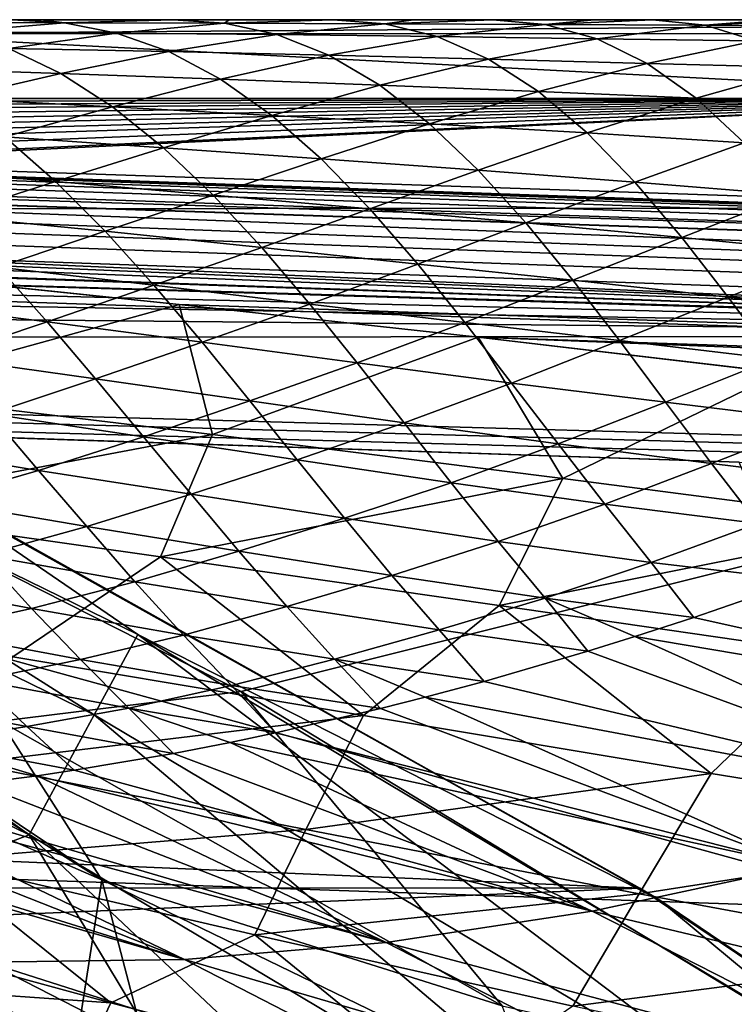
# Model space of a CAD drawing. Header units: metres. Extents: x -24 to 127, y -24 to 24.
# Tile 93 of 151: x 11.11 to 12.8, y 20.16 to 22.5. Entities that reach past the tile are written whole.
import ezdxf

# ---------------------------------------------------------------- set-up
doc = ezdxf.new("R2010")
doc.units = ezdxf.units.M
doc.layers.add('solid_12_381_051_XXX', color=7, linetype='CONTINUOUS')

msp = doc.modelspace()

# ---------------------------------------------------------------- linework, layer by layer
at = {"layer": 'solid_12_381_051_XXX'}
for points in [[(10.720442, 22.466816, 114.824646), (15.12679, 22.5, 114.521751), (7.606724, 22.5, 114.515129)], [(7.656241, 22.5, 109.235703), (7.606724, 22.5, 114.515129), (15.12679, 22.5, 114.521751)], [(8.036131, 22.5, 109.235703), (7.656241, 22.5, 109.235703), (15.12679, 22.5, 114.521751)], [(8.416774, 22.5, 109.235703), (8.036131, 22.5, 109.235703), (15.12679, 22.5, 114.521751)], [(8.797977, 22.5, 109.235703), (8.416774, 22.5, 109.235703), (15.12679, 22.5, 114.521751)], [(9.18015, 22.5, 109.235703), (8.797977, 22.5, 109.235703), (15.12679, 22.5, 114.521751)], [(9.293857, 22.5, 109.235703), (9.18015, 22.5, 109.235703), (15.12679, 22.5, 114.521751)], [(9.561911, 22.5, 109.235703), (9.293857, 22.5, 109.235703), (15.12679, 22.5, 114.521751)], [(9.769557, 22.5, 109.235703), (9.561911, 22.5, 109.235703), (15.12679, 22.5, 114.521751)], [(9.943241, 22.5, 109.235703), (9.769557, 22.5, 109.235703), (15.12679, 22.5, 114.521751)], [(10.238708, 22.5, 109.235703), (9.943241, 22.5, 109.235703), (15.12679, 22.5, 114.521751)], [(10.324533, 22.5, 109.235703), (10.238708, 22.5, 109.235703), (15.12679, 22.5, 114.521751)], [(10.701487, 22.5, 109.235703), (10.324533, 22.5, 109.235703), (15.12679, 22.5, 114.521751)], [(11.088143, 22.5, 109.235703), (10.701487, 22.5, 109.235703), (15.12679, 22.5, 114.521751)], [(10.720442, 22.466816, 114.824646), (19.292, 22.467352, 114.829231), (15.12679, 22.5, 114.521751)], [(10.831869, 22.493107, 109.067337), (11.088143, 22.5, 109.235703), (11.212713, 22.49221, 109.067116)], [(10.956558, 22.471359, 108.902382), (10.831869, 22.493107, 109.067337), (11.212713, 22.49221, 109.067116)], [(10.956558, 22.471359, 108.902382), (11.212713, 22.49221, 109.067116), (11.336747, 22.468157, 108.90387)], [(11.156936, 22.5, 109.235703), (11.088143, 22.5, 109.235703), (15.12679, 22.5, 114.521751)], [(11.212713, 22.49221, 109.067116), (11.088143, 22.5, 109.235703), (11.156936, 22.5, 109.235703)], [(11.469832, 22.5, 109.235703), (11.156936, 22.5, 109.235703), (15.12679, 22.5, 114.521751)], [(11.212713, 22.49221, 109.067116), (11.156936, 22.5, 109.235703), (11.469832, 22.5, 109.235703)], [(11.212713, 22.49221, 109.067116), (11.469832, 22.5, 109.235703), (11.593098, 22.491449, 109.066719)], [(11.336747, 22.468157, 108.90387), (11.212713, 22.49221, 109.067116), (11.593098, 22.491449, 109.066719)], [(11.336747, 22.468157, 108.90387), (11.593098, 22.491449, 109.066719), (11.717016, 22.464502, 108.904289)], [(11.604052, 22.5, 109.235703), (11.469832, 22.5, 109.235703), (15.12679, 22.5, 114.521751)], [(11.593098, 22.491449, 109.066719), (11.469832, 22.5, 109.235703), (11.604052, 22.5, 109.235703)], [(11.593098, 22.491449, 109.066719), (11.604052, 22.5, 109.235703), (11.850458, 22.5, 109.235703)], [(11.593098, 22.491449, 109.066719), (11.850458, 22.5, 109.235703), (11.973657, 22.490335, 109.064995)], [(11.717016, 22.464502, 108.904289), (11.593098, 22.491449, 109.066719), (11.973657, 22.490335, 109.064995)], [(11.850458, 22.5, 109.235703), (11.604052, 22.5, 109.235703), (15.12679, 22.5, 114.521751)], [(11.717016, 22.464502, 108.904289), (11.973657, 22.490335, 109.064995), (12.097528, 22.460108, 108.903053)], [(12.041861, 22.5, 109.235703), (11.850458, 22.5, 109.235703), (15.12679, 22.5, 114.521751)], [(11.973657, 22.490335, 109.064995), (11.850458, 22.5, 109.235703), (12.041861, 22.5, 109.235703)], [(11.973657, 22.490335, 109.064995), (12.041861, 22.5, 109.235703), (12.229864, 22.5, 109.235703)], [(11.973657, 22.490335, 109.064995), (12.229864, 22.5, 109.235703), (12.3542, 22.488853, 109.061958)], [(12.097528, 22.460108, 108.903053), (11.973657, 22.490335, 109.064995), (12.3542, 22.488853, 109.061958)], [(12.229864, 22.5, 109.235703), (12.041861, 22.5, 109.235703), (15.12679, 22.5, 114.521751)], [(12.097528, 22.460108, 108.903053), (12.3542, 22.488853, 109.061958), (12.477331, 22.45487, 108.901199)], [(12.471245, 22.5, 109.235703), (12.229864, 22.5, 109.235703), (15.12679, 22.5, 114.521751)], [(12.3542, 22.488853, 109.061958), (12.229864, 22.5, 109.235703), (12.471245, 22.5, 109.235703)], [(12.3542, 22.488853, 109.061958), (12.471245, 22.5, 109.235703), (12.608993, 22.5, 109.235703)], [(12.3542, 22.488853, 109.061958), (12.608993, 22.5, 109.235703), (12.73382, 22.487038, 109.058815)], [(12.477331, 22.45487, 108.901199), (12.3542, 22.488853, 109.061958), (12.73382, 22.487038, 109.058815)], [(12.608993, 22.5, 109.235703), (12.471245, 22.5, 109.235703), (15.12679, 22.5, 114.521751)], [(12.892333, 22.5, 109.235703), (12.608993, 22.5, 109.235703), (15.12679, 22.5, 114.521751)], [(12.73382, 22.487038, 109.058815), (12.608993, 22.5, 109.235703), (12.892333, 22.5, 109.235703)], [(12.73382, 22.487038, 109.058815), (12.892333, 22.5, 109.235703), (12.987272, 22.5, 109.235703)], [(12.73382, 22.487038, 109.058815), (12.987272, 22.5, 109.235703), (13.110925, 22.485518, 109.057602)], [(59.861588, 20.49943, 144.450394), (1.120382, 22.47504, 144.451141), (1.117329, 22.39463, 144.784668)], [(59.861588, 20.49943, 144.450394), (1.333833, 22.467861, 142.70961), (1.120382, 22.47504, 144.451141)], [(59.861588, 20.49943, 144.450394), (1.901668, 22.448765, 142.694), (1.333833, 22.467861, 142.70961)], [(13.648537, 22.312981, 115.095947), (10.720442, 22.466816, 114.824646), (5.307351, 22.312815, 115.089043)], [(13.648537, 22.312981, 115.095947), (19.292, 22.467352, 114.829231), (10.720442, 22.466816, 114.824646)], [(11.08037, 22.431835, 108.738449), (10.956558, 22.471359, 108.902382), (11.336747, 22.468157, 108.90387)], [(11.08037, 22.431835, 108.738449), (11.336747, 22.468157, 108.90387), (11.46047, 22.42428, 108.740692)], [(11.46047, 22.42428, 108.740692), (11.336747, 22.468157, 108.90387), (11.717016, 22.464502, 108.904289)], [(11.46047, 22.42428, 108.740692), (11.717016, 22.464502, 108.904289), (11.840382, 22.415703, 108.741966)], [(11.840382, 22.415703, 108.741966), (11.717016, 22.464502, 108.904289), (12.097528, 22.460108, 108.903053)], [(12.477331, 22.45487, 108.901199), (12.73382, 22.487038, 109.058815), (12.854501, 22.450081, 108.901184)], [(12.854501, 22.450081, 108.901184), (12.73382, 22.487038, 109.058815), (13.110925, 22.485518, 109.057602)], [(59.861588, 20.49943, 144.450394), (59.861588, 20.49943, 142.722382), (1.901668, 22.448765, 142.694)], [(59.859268, 20.418634, 142.388626), (1.901668, 22.448765, 142.694), (59.861588, 20.49943, 142.722382)], [(59.859268, 20.418634, 142.388626), (2.613668, 22.422586, 142.65802), (1.901668, 22.448765, 142.694)], [(11.840382, 22.415703, 108.741966), (12.097528, 22.460108, 108.903053), (12.2197, 22.406031, 108.742424)], [(12.2197, 22.406031, 108.742424), (12.097528, 22.460108, 108.903053), (12.477331, 22.45487, 108.901199)], [(12.2197, 22.406031, 108.742424), (12.477331, 22.45487, 108.901199), (12.596809, 22.396349, 108.743958)], [(12.596809, 22.396349, 108.743958), (12.477331, 22.45487, 108.901199), (12.854501, 22.450081, 108.901184)], [(12.596809, 22.396349, 108.743958), (12.854501, 22.450081, 108.901184), (12.971423, 22.386421, 108.746719)], [(59.859268, 20.418634, 142.388626), (3.341708, 22.393856, 142.618896), (2.613668, 22.422586, 142.65802)], [(10.824222, 22.385004, 108.569878), (11.08037, 22.431835, 108.738449), (11.204, 22.372593, 108.57402)], [(11.204, 22.372593, 108.57402), (11.08037, 22.431835, 108.738449), (11.46047, 22.42428, 108.740692)], [(11.204, 22.372593, 108.57402), (11.46047, 22.42428, 108.740692), (11.583654, 22.358864, 108.577133)], [(11.583654, 22.358864, 108.577133), (11.46047, 22.42428, 108.740692), (11.840382, 22.415703, 108.741966)], [(59.859264, 20.418608, 144.783646), (1.117329, 22.39463, 144.784668), (1.109322, 22.16617, 145.039474)], [(59.859264, 20.418608, 144.783646), (59.861588, 20.49943, 144.450394), (1.117329, 22.39463, 144.784668)], [(11.583654, 22.358864, 108.577133), (11.840382, 22.415703, 108.741966), (11.961928, 22.344265, 108.580566)], [(11.961928, 22.344265, 108.580566), (11.840382, 22.415703, 108.741966), (12.2197, 22.406031, 108.742424)], [(11.961928, 22.344265, 108.580566), (12.2197, 22.406031, 108.742424), (12.33819, 22.329212, 108.584747)], [(12.33819, 22.329212, 108.584747), (12.2197, 22.406031, 108.742424), (12.596809, 22.396349, 108.743958)], [(12.33819, 22.329212, 108.584747), (12.596809, 22.396349, 108.743958), (12.71285, 22.313467, 108.588783)], [(12.71285, 22.313467, 108.588783), (12.596809, 22.396349, 108.743958), (12.971423, 22.386421, 108.746719)], [(59.859268, 20.418634, 142.388626), (4.085761, 22.36175, 142.576828), (3.341708, 22.393856, 142.618896)], [(10.947875, 22.312632, 108.403809), (10.824222, 22.385004, 108.569878), (11.204, 22.372593, 108.57402)], [(10.947875, 22.312632, 108.403809), (11.204, 22.372593, 108.57402), (11.327103, 22.293114, 108.408798)], [(11.327103, 22.293114, 108.408798), (11.204, 22.372593, 108.57402), (11.583654, 22.358864, 108.577133)], [(12.71285, 22.313467, 108.588783), (12.971423, 22.386421, 108.746719), (13.08601, 22.296698, 108.592155)], [(59.859268, 20.418634, 142.388626), (4.845806, 22.325695, 142.532043), (4.085761, 22.36175, 142.576828)], [(11.327103, 22.293114, 108.408798), (11.583654, 22.358864, 108.577133), (11.704874, 22.27286, 108.414253)], [(11.704874, 22.27286, 108.414253), (11.583654, 22.358864, 108.577133), (11.961928, 22.344265, 108.580566)], [(59.859268, 20.418634, 142.388626), (5.621825, 22.285105, 142.484924), (4.845806, 22.325695, 142.532043)], [(11.704874, 22.27286, 108.414253), (11.961928, 22.344265, 108.580566), (12.079804, 22.252615, 108.421623)], [(12.079804, 22.252615, 108.421623), (11.961928, 22.344265, 108.580566), (12.33819, 22.329212, 108.584747)], [(12.079804, 22.252615, 108.421623), (12.33819, 22.329212, 108.584747), (12.453597, 22.231148, 108.428131)], [(12.453597, 22.231148, 108.428131), (12.33819, 22.329212, 108.584747), (12.71285, 22.313467, 108.588783)], [(13.648537, 22.312981, 115.095947), (5.307351, 22.312815, 115.089043), (5.582011, 22.293514, 115.108955)], [(13.648537, 22.312981, 115.095947), (5.582011, 22.293514, 115.108955), (5.859933, 22.272806, 115.128555)], [(13.648537, 22.312981, 115.095947), (5.859933, 22.272806, 115.128555), (6.138159, 22.250835, 115.147606)], [(13.648537, 22.312981, 115.095947), (6.138159, 22.250835, 115.147606), (6.462673, 22.223625, 115.169022)], [(13.648537, 22.312981, 115.095947), (6.462673, 22.223625, 115.169022), (6.773248, 22.195965, 115.188622)], [(13.648537, 22.312981, 115.095947), (6.773248, 22.195965, 115.188622), (7.06665, 22.168367, 115.206215)], [(13.648537, 22.312981, 115.095947), (7.06665, 22.168367, 115.206215), (7.339379, 22.141453, 115.221664)], [(13.648537, 22.312981, 115.095947), (7.339379, 22.141453, 115.221664), (7.59236, 22.115456, 115.235107)], [(13.648537, 22.312981, 115.095947), (7.59236, 22.115456, 115.235107), (7.882254, 22.084604, 115.24929)], [(13.648537, 22.312981, 115.095947), (7.882254, 22.084604, 115.24929), (8.152222, 22.055023, 115.2612)], [(13.648537, 22.312981, 115.095947), (8.152222, 22.055023, 115.2612), (8.204138, 22.049261, 115.263336)], [(16.263927, 22.055109, 115.268021), (13.648537, 22.312981, 115.095947), (8.204138, 22.049261, 115.263336)], [(11.070992, 22.221809, 108.236656), (10.947875, 22.312632, 108.403809), (11.327103, 22.293114, 108.408798)], [(12.453597, 22.231148, 108.428131), (12.71285, 22.313467, 108.588783), (12.826822, 22.207989, 108.432579)], [(12.826822, 22.207989, 108.432579), (12.71285, 22.313467, 108.588783), (13.08601, 22.296698, 108.592155)], [(59.859268, 20.418634, 142.388626), (6.414426, 22.239439, 142.436066), (5.621825, 22.285105, 142.484924)], [(11.070992, 22.221809, 108.236656), (11.327103, 22.293114, 108.408798), (11.448073, 22.195568, 108.244179)], [(11.448073, 22.195568, 108.244179), (11.327103, 22.293114, 108.408798), (11.704874, 22.27286, 108.414253)], [(11.448073, 22.195568, 108.244179), (11.704874, 22.27286, 108.414253), (11.822481, 22.16947, 108.253426)], [(11.822481, 22.16947, 108.253426), (11.704874, 22.27286, 108.414253), (12.079804, 22.252615, 108.421623)], [(59.859268, 20.418634, 142.388626), (7.224797, 22.188299, 142.386368), (6.414426, 22.239439, 142.436066)], [(11.822481, 22.16947, 108.253426), (12.079804, 22.252615, 108.421623), (12.194967, 22.142778, 108.262894)], [(12.194967, 22.142778, 108.262894), (12.079804, 22.252615, 108.421623), (12.453597, 22.231148, 108.428131)], [(12.194967, 22.142778, 108.262894), (12.453597, 22.231148, 108.428131), (12.567174, 22.114206, 108.269798)], [(12.567174, 22.114206, 108.269798), (12.453597, 22.231148, 108.428131), (12.826822, 22.207989, 108.432579)], [(10.816513, 22.146994, 108.059212), (11.070992, 22.221809, 108.236656), (11.191787, 22.115604, 108.070175)], [(11.191787, 22.115604, 108.070175), (11.070992, 22.221809, 108.236656), (11.448073, 22.195568, 108.244179)], [(12.567174, 22.114206, 108.269798), (12.826822, 22.207989, 108.432579), (12.938623, 22.083998, 108.274162)], [(59.851868, 20.189066, 142.13353), (8.051289, 22.131021, 142.335953), (7.224797, 22.188299, 142.386368)], [(59.859268, 20.418634, 142.388626), (59.851868, 20.189066, 142.13353), (7.224797, 22.188299, 142.386368)], [(11.191787, 22.115604, 108.070175), (11.448073, 22.195568, 108.244179), (11.565561, 22.083517, 108.081253)], [(11.565561, 22.083517, 108.081253), (11.448073, 22.195568, 108.244179), (11.822481, 22.16947, 108.253426)], [(59.851891, 20.189459, 145.038422), (1.109322, 22.16617, 145.039474), (1.09805, 21.843668, 145.148468)], [(59.851891, 20.189459, 145.038422), (59.859264, 20.418608, 144.783646), (1.109322, 22.16617, 145.039474)], [(11.565561, 22.083517, 108.081253), (11.822481, 22.16947, 108.253426), (11.937754, 22.050823, 108.092094)], [(11.937754, 22.050823, 108.092094), (11.822481, 22.16947, 108.253426), (12.194967, 22.142778, 108.262894)], [(10.937308, 22.0345, 107.890678), (10.816513, 22.146994, 108.059212), (11.191787, 22.115604, 108.070175)], [(11.937754, 22.050823, 108.092094), (12.194967, 22.142778, 108.262894), (12.308494, 22.017555, 108.101982)], [(12.308494, 22.017555, 108.101982), (12.194967, 22.142778, 108.262894), (12.567174, 22.114206, 108.269798)], [(59.851868, 20.189066, 142.13353), (8.722851, 22.08025, 142.295303), (8.051289, 22.131021, 142.335953)], [(10.937308, 22.0345, 107.890678), (11.191787, 22.115604, 108.070175), (11.309297, 21.997545, 107.905052)], [(11.309297, 21.997545, 107.905052), (11.191787, 22.115604, 108.070175), (11.565561, 22.083517, 108.081253)], [(12.308494, 22.017555, 108.101982), (12.567174, 22.114206, 108.269798), (12.678773, 21.982689, 108.108833)], [(12.678773, 21.982689, 108.108833), (12.567174, 22.114206, 108.269798), (12.938623, 22.083998, 108.274162)], [(59.851868, 20.189066, 142.13353), (9.402606, 22.024586, 142.254654), (8.722851, 22.08025, 142.295303)], [(11.309297, 21.997545, 107.905052), (11.565561, 22.083517, 108.081253), (11.681073, 21.95892, 107.917274)], [(11.681073, 21.95892, 107.917274), (11.565561, 22.083517, 108.081253), (11.937754, 22.050823, 108.092094)], [(12.678773, 21.982689, 108.108833), (12.938623, 22.083998, 108.274162), (13.048414, 21.946524, 108.112076)], [(16.263927, 22.055109, 115.268021), (8.204138, 22.049261, 115.263336), (15.009845, 21.749672, 115.319366)], [(15.009845, 21.749672, 115.319366), (8.204138, 22.049261, 115.263336), (8.391271, 22.02817, 115.270638)], [(11.681073, 21.95892, 107.917274), (11.937754, 22.050823, 108.092094), (12.051538, 21.919914, 107.928329)], [(12.051538, 21.919914, 107.928329), (11.937754, 22.050823, 108.092094), (12.308494, 22.017555, 108.101982)], [(15.009845, 21.749672, 115.319366), (8.391271, 22.02817, 115.270638), (8.620237, 22.001041, 115.278938)], [(59.851868, 20.189066, 142.13353), (10.089609, 21.963545, 142.214401), (9.402606, 22.024586, 142.254654)], [(11.055075, 21.912445, 107.723183), (10.937308, 22.0345, 107.890678), (11.309297, 21.997545, 107.905052)], [(15.009845, 21.749672, 115.319366), (8.620237, 22.001041, 115.278938), (8.901604, 21.96452, 115.288345)], [(11.055075, 21.912445, 107.723183), (11.309297, 21.997545, 107.905052), (11.425148, 21.869345, 107.738495)], [(11.425148, 21.869345, 107.738495), (11.309297, 21.997545, 107.905052), (11.681073, 21.95892, 107.917274)], [(12.051538, 21.919914, 107.928329), (12.308494, 22.017555, 108.101982), (12.420214, 21.881216, 107.938232)], [(12.420214, 21.881216, 107.938232), (12.308494, 22.017555, 108.101982), (12.678773, 21.982689, 108.108833)], [(12.420214, 21.881216, 107.938232), (12.678773, 21.982689, 108.108833), (12.788632, 21.841356, 107.94397)], [(12.788632, 21.841356, 107.94397), (12.678773, 21.982689, 108.108833), (13.048414, 21.946524, 108.112076)], [(15.009845, 21.749672, 115.319366), (8.901604, 21.96452, 115.288345), (9.157323, 21.926935, 115.296104)], [(59.851868, 20.189066, 142.13353), (10.783422, 21.896748, 142.175217), (10.089609, 21.963545, 142.214401)], [(11.425148, 21.869345, 107.738495), (11.681073, 21.95892, 107.917274), (11.795201, 21.824812, 107.750801)], [(11.795201, 21.824812, 107.750801), (11.681073, 21.95892, 107.917274), (12.051538, 21.919914, 107.928329)], [(15.009845, 21.749672, 115.319366), (9.157323, 21.926935, 115.296104), (9.388131, 21.888187, 115.302315)], [(12.788632, 21.841356, 107.94397), (13.048414, 21.946524, 108.112076), (13.156787, 21.800863, 107.944481)], [(9.523148, 21.71059, -0.293171), (11.283468, 20.850021, -0.293171), (9.610233, 21.909126, -0.618042)], [(9.610233, 21.909126, -0.618042), (11.386651, 21.040688, -0.618042), (10.85147, 21.406672, -1)], [(11.283468, 20.850021, -0.293171), (11.386651, 21.040688, -0.618042), (9.610233, 21.909126, -0.618042)], [(10.803734, 21.829041, 107.534752), (11.055075, 21.912445, 107.723183), (11.171455, 21.782351, 107.554001)], [(11.171455, 21.782351, 107.554001), (11.055075, 21.912445, 107.723183), (11.425148, 21.869345, 107.738495)], [(11.795201, 21.824812, 107.750801), (12.051538, 21.919914, 107.928329), (12.163668, 21.780844, 107.761658)], [(12.163668, 21.780844, 107.761658), (12.051538, 21.919914, 107.928329), (12.420214, 21.881216, 107.938232)], [(15.009845, 21.749672, 115.319366), (9.388131, 21.888187, 115.302315), (9.60001, 21.846365, 115.307281)], [(10.783422, 21.896748, 142.175217), (11.485188, 21.824224, 142.138184), (10.729718, 21.615946, 141.922714)], [(59.851868, 20.189066, 142.13353), (11.485188, 21.824224, 142.138184), (10.783422, 21.896748, 142.175217)], [(12.163668, 21.780844, 107.761658), (12.420214, 21.881216, 107.938232), (12.530437, 21.738098, 107.7705)], [(12.530437, 21.738098, 107.7705), (12.420214, 21.881216, 107.938232), (12.788632, 21.841356, 107.94397)], [(11.171455, 21.782351, 107.554001), (11.425148, 21.869345, 107.738495), (11.539685, 21.734022, 107.569542)], [(11.539685, 21.734022, 107.569542), (11.425148, 21.869345, 107.738495), (11.795201, 21.824812, 107.750801)], [(59.851891, 20.189459, 145.038422), (1.09805, 21.843668, 145.148468), (4.994979, 21.712181, 145.155396)], [(15.009845, 21.749672, 115.319366), (9.60001, 21.846365, 115.307281), (9.794228, 21.799992, 115.311272)], [(12.530437, 21.738098, 107.7705), (12.788632, 21.841356, 107.94397), (12.897387, 21.694744, 107.773552)], [(12.897387, 21.694744, 107.773552), (12.788632, 21.841356, 107.94397), (13.156787, 21.800863, 107.944481)], [(11.485188, 21.824224, 142.138184), (11.564526, 21.515417, 141.916565), (10.729718, 21.615946, 141.922714)], [(10.920825, 21.698444, 107.362892), (10.803734, 21.829041, 107.534752), (11.171455, 21.782351, 107.554001)], [(11.485188, 21.824224, 142.138184), (12.195015, 21.745935, 142.104187), (11.564526, 21.515417, 141.916565)], [(59.851868, 20.189066, 142.13353), (12.195015, 21.745935, 142.104187), (11.485188, 21.824224, 142.138184)], [(11.539685, 21.734022, 107.569542), (11.795201, 21.824812, 107.750801), (11.907822, 21.685001, 107.581482)], [(11.907822, 21.685001, 107.581482), (11.795201, 21.824812, 107.750801), (12.163668, 21.780844, 107.761658)], [(15.009845, 21.749672, 115.319366), (9.794228, 21.799992, 115.311272), (9.972219, 21.745764, 115.315231)], [(10.920825, 21.698444, 107.362892), (11.171455, 21.782351, 107.554001), (11.286557, 21.647203, 107.382607)], [(11.286557, 21.647203, 107.382607), (11.171455, 21.782351, 107.554001), (11.539685, 21.734022, 107.569542)], [(11.907822, 21.685001, 107.581482), (12.163668, 21.780844, 107.761658), (12.274516, 21.637465, 107.591042)], [(12.274516, 21.637465, 107.591042), (12.163668, 21.780844, 107.761658), (12.530437, 21.738098, 107.7705)], [(15.009845, 21.749672, 115.319366), (9.972219, 21.745764, 115.315231), (11.632766, 20.904819, 115.365982)], [(11.632766, 20.904819, 115.365982), (9.972219, 21.745764, 115.315231), (11.061003, 20.835011, 115.408188)], [(12.195015, 21.745935, 142.104187), (12.396452, 21.41095, 141.916061), (11.564526, 21.515417, 141.916565)], [(15.009845, 21.749672, 115.319366), (11.632766, 20.904819, 115.365982), (13.22451, 19.938015, 115.42775)], [(12.195015, 21.745935, 142.104187), (12.912904, 21.661928, 142.074173), (12.396452, 21.41095, 141.916061)], [(59.841755, 19.87245, 142.018951), (12.912904, 21.661928, 142.074173), (12.195015, 21.745935, 142.104187)], [(59.851868, 20.189066, 142.13353), (59.841755, 19.87245, 142.018951), (12.195015, 21.745935, 142.104187)], [(11.286557, 21.647203, 107.382607), (11.539685, 21.734022, 107.569542), (11.652851, 21.595016, 107.397873)], [(11.652851, 21.595016, 107.397873), (11.539685, 21.734022, 107.569542), (11.907822, 21.685001, 107.581482)], [(12.274516, 21.637465, 107.591042), (12.530437, 21.738098, 107.7705), (12.639857, 21.592014, 107.597244)], [(12.639857, 21.592014, 107.597244), (12.530437, 21.738098, 107.7705), (12.897387, 21.694744, 107.773552)], [(59.851891, 20.189459, 145.038422), (4.994979, 21.712181, 145.155396), (8.901964, 21.58078, 145.155289)], [(9.523148, 21.71059, -0.293171), (9.392717, 21.413239, -0.07612), (11.128927, 20.564457, -0.07612)], [(9.523148, 21.71059, -0.293171), (11.128927, 20.564457, -0.07612), (11.283468, 20.850021, -0.293171)], [(11.036651, 21.564575, 107.189072), (10.920825, 21.698444, 107.362892), (11.286557, 21.647203, 107.382607)], [(12.639857, 21.592014, 107.597244), (12.897387, 21.694744, 107.773552), (13.006058, 21.546577, 107.595543)], [(11.652851, 21.595016, 107.397873), (11.907822, 21.685001, 107.581482), (12.019354, 21.542822, 107.408363)], [(12.019354, 21.542822, 107.408363), (11.907822, 21.685001, 107.581482), (12.274516, 21.637465, 107.591042)], [(11.036651, 21.564575, 107.189072), (11.286557, 21.647203, 107.382607), (11.400414, 21.510035, 107.208679)], [(11.400414, 21.510035, 107.208679), (11.286557, 21.647203, 107.382607), (11.652851, 21.595016, 107.397873)], [(12.912904, 21.661928, 142.074173), (13.224164, 21.303272, 141.922501), (12.396452, 21.41095, 141.916061)], [(12.019354, 21.542822, 107.408363), (12.274516, 21.637465, 107.591042), (12.384859, 21.492887, 107.414978)], [(12.384859, 21.492887, 107.414978), (12.274516, 21.637465, 107.591042), (12.639857, 21.592014, 107.597244)], [(10.633262, 21.339909, 141.634567), (10.729718, 21.615946, 141.922714), (11.564526, 21.515417, 141.916565)], [(13.250548, 20.385206, 145.272339), (8.901964, 21.58078, 145.155289), (9.394441, 20.517307, 145.265747)], [(13.250548, 20.385206, 145.272339), (12.81509, 21.449171, 145.155167), (8.901964, 21.58078, 145.155289)], [(59.851891, 20.189459, 145.038422), (8.901964, 21.58078, 145.155289), (12.81509, 21.449171, 145.155167)], [(11.400414, 21.510035, 107.208679), (11.652851, 21.595016, 107.397873), (11.765107, 21.455149, 107.22261)], [(11.765107, 21.455149, 107.22261), (11.652851, 21.595016, 107.397873), (12.019354, 21.542822, 107.408363)], [(12.384859, 21.492887, 107.414978), (12.639857, 21.592014, 107.597244), (12.74945, 21.446018, 107.416664)], [(12.74945, 21.446018, 107.416664), (12.639857, 21.592014, 107.597244), (13.006058, 21.546577, 107.595543)], [(10.788232, 21.489258, 106.991936), (11.036651, 21.564575, 107.189072), (11.151353, 21.430044, 107.012917)], [(11.151353, 21.430044, 107.012917), (11.036651, 21.564575, 107.189072), (11.400414, 21.510035, 107.208679)], [(11.765107, 21.455149, 107.22261), (12.019354, 21.542822, 107.408363), (12.130659, 21.400738, 107.229927)], [(12.130659, 21.400738, 107.229927), (12.019354, 21.542822, 107.408363), (12.384859, 21.492887, 107.414978)], [(12.74945, 21.446018, 107.416664), (13.006058, 21.546577, 107.595543), (13.114517, 21.401445, 107.410187)], [(10.633262, 21.339909, 141.634567), (11.564526, 21.515417, 141.916565), (11.441101, 21.225136, 141.665924)], [(11.151353, 21.430044, 107.012917), (11.400414, 21.510035, 107.208679), (11.513541, 21.373186, 107.031326)], [(11.513541, 21.373186, 107.031326), (11.400414, 21.510035, 107.208679), (11.765107, 21.455149, 107.22261)], [(11.441101, 21.225136, 141.665924), (11.564526, 21.515417, 141.916565), (12.396452, 21.41095, 141.916061)], [(10.90376, 21.35817, 106.813896), (10.788232, 21.489258, 106.991936), (11.151353, 21.430044, 107.012917)], [(12.130659, 21.400738, 107.229927), (12.384859, 21.492887, 107.414978), (12.495567, 21.349684, 107.231949)], [(12.495567, 21.349684, 107.231949), (12.384859, 21.492887, 107.414978), (12.74945, 21.446018, 107.416664)], [(12.579165, 20.438396, -4), (-10.799569, 21.432852, -4), (10.794077, 21.435608, -4)], [(9.807048, 21.390493, 115.38797), (11.301585, 20.458191, 115.500305), (9.83124, 21.441977, 115.370522)], [(9.83124, 21.441977, 115.370522), (11.301585, 20.458191, 115.500305), (11.061003, 20.835011, 115.408188)], [(12.579165, 20.438396, -4), (10.794077, 21.435608, -4), (10.85147, 21.406672, -1)], [(11.513541, 21.373186, 107.031326), (11.765107, 21.455149, 107.22261), (11.877396, 21.316319, 107.042168)], [(11.877396, 21.316319, 107.042168), (11.765107, 21.455149, 107.22261), (12.130659, 21.400738, 107.229927)], [(12.495567, 21.349684, 107.231949), (12.74945, 21.446018, 107.416664), (12.858825, 21.304153, 107.229614)], [(12.858825, 21.304153, 107.229614), (12.74945, 21.446018, 107.416664), (13.114517, 21.401445, 107.410187)], [(12.579165, 20.438396, -4), (-12.574455, 20.44149, -4), (-10.799569, 21.432852, -4)], [(11.128927, 20.564457, -0.07612), (9.392717, 21.413239, -0.07612), (10.653318, 20.383841)], [(10.90376, 21.35817, 106.813896), (11.151353, 21.430044, 107.012917), (11.265522, 21.296734, 106.833466)], [(11.265522, 21.296734, 106.833466), (11.151353, 21.430044, 107.012917), (11.513541, 21.373186, 107.031326)], [(9.807048, 21.390493, 115.38797), (9.69741, 21.15826, 115.500305), (11.301585, 20.458191, 115.500305)], [(11.386651, 21.040688, -0.618042), (12.624375, 20.411398, -1), (10.85147, 21.406672, -1)], [(12.579165, 20.438396, -4), (10.85147, 21.406672, -1), (12.624375, 20.411398, -1)], [(11.441101, 21.225136, 141.665924), (12.396452, 21.41095, 141.916061), (12.244699, 21.109268, 141.7034)], [(11.877396, 21.316319, 107.042168), (12.130659, 21.400738, 107.229927), (12.242437, 21.261007, 107.045006)], [(12.242437, 21.261007, 107.045006), (12.130659, 21.400738, 107.229927), (12.495567, 21.349684, 107.231949)], [(12.244699, 21.109268, 141.7034), (12.396452, 21.41095, 141.916061), (13.224164, 21.303272, 141.922501)], [(11.265522, 21.296734, 106.833466), (11.513541, 21.373186, 107.031326), (11.626946, 21.238087, 106.848938)], [(11.626946, 21.238087, 106.848938), (11.513541, 21.373186, 107.031326), (11.877396, 21.316319, 107.042168)], [(11.018967, 21.228928, 106.632668), (10.90376, 21.35817, 106.813896), (11.265522, 21.296734, 106.833466)], [(12.242437, 21.261007, 107.045006), (12.495567, 21.349684, 107.231949), (12.605987, 21.21151, 107.043343)], [(12.605987, 21.21151, 107.043343), (12.495567, 21.349684, 107.231949), (12.858825, 21.304153, 107.229614)], [(10.633262, 21.339909, 141.634567), (11.441101, 21.225136, 141.665924), (11.090241, 20.987637, 141.361969)], [(11.018967, 21.228928, 106.632668), (11.265522, 21.296734, 106.833466), (11.380189, 21.165722, 106.649117)], [(11.380189, 21.165722, 106.649117), (11.265522, 21.296734, 106.833466), (11.626946, 21.238087, 106.848938)], [(11.626946, 21.238087, 106.848938), (11.877396, 21.316319, 107.042168), (11.990181, 21.18062, 106.855835)], [(11.990181, 21.18062, 106.855835), (11.877396, 21.316319, 107.042168), (12.242437, 21.261007, 107.045006)], [(12.244699, 21.109268, 141.7034), (13.224164, 21.303272, 141.922501), (13.042653, 20.99333, 141.74823)], [(12.605987, 21.21151, 107.043343), (12.858825, 21.304153, 107.229614), (12.963582, 21.169409, 107.038048)], [(11.990181, 21.18062, 106.855835), (12.242437, 21.261007, 107.045006), (12.353837, 21.126995, 106.855339)], [(12.353837, 21.126995, 106.855339), (12.242437, 21.261007, 107.045006), (12.605987, 21.21151, 107.043343)], [(10.773977, 21.170017, 106.429085), (11.018967, 21.228928, 106.632668), (11.134819, 21.102402, 106.44677)], [(11.134819, 21.102402, 106.44677), (11.018967, 21.228928, 106.632668), (11.380189, 21.165722, 106.649117)], [(11.380189, 21.165722, 106.649117), (11.626946, 21.238087, 106.848938), (11.740788, 21.1068, 106.661331)], [(11.740788, 21.1068, 106.661331), (11.626946, 21.238087, 106.848938), (11.990181, 21.18062, 106.855835)], [(11.441101, 21.225136, 141.665924), (11.923198, 20.847807, 141.43779), (11.090241, 20.987637, 141.361969)], [(11.441101, 21.225136, 141.665924), (12.244699, 21.109268, 141.7034), (11.923198, 20.847807, 141.43779)], [(12.353837, 21.126995, 106.855339), (12.605987, 21.21151, 107.043343), (12.706936, 21.080845, 106.850327)], [(12.706936, 21.080845, 106.850327), (12.605987, 21.21151, 107.043343), (12.963582, 21.169409, 107.038048)], [(11.740788, 21.1068, 106.661331), (11.990181, 21.18062, 106.855835), (12.102492, 21.051126, 106.665527)], [(12.102492, 21.051126, 106.665527), (11.990181, 21.18062, 106.855835), (12.353837, 21.126995, 106.855339)], [(11.301585, 20.458191, 115.500305), (9.69741, 21.15826, 115.500305), (10.826486, 17.407949, 115.500305)], [(10.890916, 21.048283, 106.242035), (10.773977, 21.170017, 106.429085), (11.134819, 21.102402, 106.44677)], [(11.134819, 21.102402, 106.44677), (11.380189, 21.165722, 106.649117), (11.49514, 21.039133, 106.460335)], [(11.49514, 21.039133, 106.460335), (11.380189, 21.165722, 106.649117), (11.740788, 21.1068, 106.661331)], [(13.983019, 20.796629, 106.609955), (12.706936, 21.080845, 106.850327), (12.963582, 21.169409, 107.038048)], [(12.244699, 21.109268, 141.7034), (12.748772, 20.710634, 141.522369), (11.923198, 20.847807, 141.43779)], [(12.102492, 21.051126, 106.665527), (12.353837, 21.126995, 106.855339), (12.45546, 21.000683, 106.661575)], [(12.244699, 21.109268, 141.7034), (13.042653, 20.99333, 141.74823), (12.748772, 20.710634, 141.522369)], [(12.567386, 21.035517, 106.746193), (12.353837, 21.126995, 106.855339), (12.706936, 21.080845, 106.850327)], [(12.567386, 21.035517, 106.746193), (12.45546, 21.000683, 106.661575), (12.353837, 21.126995, 106.855339)], [(10.890916, 21.048283, 106.242035), (11.134819, 21.102402, 106.44677), (11.250746, 20.980776, 106.257263)], [(11.250746, 20.980776, 106.257263), (11.134819, 21.102402, 106.44677), (11.49514, 21.039133, 106.460335)], [(11.49514, 21.039133, 106.460335), (11.740788, 21.1068, 106.661331), (11.85405, 20.982014, 106.470505)], [(11.85405, 20.982014, 106.470505), (11.740788, 21.1068, 106.661331), (12.102492, 21.051126, 106.665527)], [(13.983019, 20.796629, 106.609955), (12.567386, 21.035517, 106.746193), (12.706936, 21.080845, 106.850327)], [(11.007694, 20.931778, 106.0522), (10.890916, 21.048283, 106.242035), (11.250746, 20.980776, 106.257263)], [(11.250746, 20.980776, 106.257263), (11.49514, 21.039133, 106.460335), (11.609415, 20.919186, 106.26902)], [(11.283468, 20.850021, -0.293171), (12.96671, 19.847027, -0.293171), (11.386651, 21.040688, -0.618042)], [(11.386651, 21.040688, -0.618042), (13.085286, 20.028521, -0.618042), (12.624375, 20.411398, -1)], [(12.96671, 19.847027, -0.293171), (13.085286, 20.028521, -0.618042), (11.386651, 21.040688, -0.618042)], [(11.609415, 20.919186, 106.26902), (11.49514, 21.039133, 106.460335), (11.85405, 20.982014, 106.470505)], [(11.85405, 20.982014, 106.470505), (12.102492, 21.051126, 106.665527), (12.20937, 20.929058, 106.471924)], [(12.20937, 20.929058, 106.471924), (12.102492, 21.051126, 106.665527), (12.45546, 21.000683, 106.661575)], [(13.470062, 20.628819, 106.243675), (12.45546, 21.000683, 106.661575), (12.567386, 21.035517, 106.746193)], [(13.983019, 20.796629, 106.609955), (13.470062, 20.628819, 106.243675), (12.567386, 21.035517, 106.746193)], [(13.470062, 20.628819, 106.243675), (12.20937, 20.929058, 106.471924), (12.45546, 21.000683, 106.661575)], [(13.042653, 20.99333, 141.74823), (13.564813, 20.578051, 141.617142), (12.748772, 20.710634, 141.522369)], [(11.090241, 20.987637, 141.361969), (11.923198, 20.847807, 141.43779), (10.985442, 20.735218, 141.036774)], [(11.007694, 20.931778, 106.0522), (11.250746, 20.980776, 106.257263), (11.365947, 20.865753, 106.065788)], [(11.365947, 20.865753, 106.065788), (11.250746, 20.980776, 106.257263), (11.609415, 20.919186, 106.26902)], [(11.609415, 20.919186, 106.26902), (11.85405, 20.982014, 106.470505), (11.962895, 20.864426, 106.276794)], [(12.069187, 20.891409, 106.361603), (11.85405, 20.982014, 106.470505), (12.20937, 20.929058, 106.471924)], [(12.069187, 20.891409, 106.361603), (11.962895, 20.864426, 106.276794), (11.85405, 20.982014, 106.470505)], [(10.769019, 20.889446, 105.840393), (11.007694, 20.931778, 106.0522), (11.12374, 20.821712, 105.860809)], [(11.12374, 20.821712, 105.860809), (11.007694, 20.931778, 106.0522), (11.365947, 20.865753, 106.065788)], [(13.470062, 20.628819, 106.243675), (12.069187, 20.891409, 106.361603), (12.20937, 20.929058, 106.471924)], [(11.632766, 20.904819, 115.365982), (11.061003, 20.835011, 115.408188), (12.251922, 20.15877, 115.450974)], [(11.365947, 20.865753, 106.065788), (11.609415, 20.919186, 106.26902), (11.714276, 20.806715, 106.074303)], [(11.714276, 20.806715, 106.074303), (11.609415, 20.919186, 106.26902), (11.962895, 20.864426, 106.276794)], [(13.22451, 19.938015, 115.42775), (11.632766, 20.904819, 115.365982), (12.251922, 20.15877, 115.450974)], [(10.885981, 20.784332, 105.649002), (10.769019, 20.889446, 105.840393), (11.12374, 20.821712, 105.860809)], [(12.963739, 20.490335, 105.861336), (11.962895, 20.864426, 106.276794), (12.069187, 20.891409, 106.361603)], [(13.470062, 20.628819, 106.243675), (12.963739, 20.490335, 105.861336), (12.069187, 20.891409, 106.361603)], [(11.12374, 20.821712, 105.860809), (11.365947, 20.865753, 106.065788), (11.47197, 20.758011, 105.871048)], [(11.606043, 20.784023, 105.984261), (11.365947, 20.865753, 106.065788), (11.714276, 20.806715, 106.074303)], [(11.606043, 20.784023, 105.984261), (11.47197, 20.758011, 105.871048), (11.365947, 20.865753, 106.065788)], [(12.963739, 20.490335, 105.861336), (11.714276, 20.806715, 106.074303), (11.962895, 20.864426, 106.276794)], [(11.923198, 20.847807, 141.43779), (11.785693, 20.577574, 141.146225), (10.985442, 20.735218, 141.036774)], [(11.061003, 20.835011, 115.408188), (11.301585, 20.458191, 115.500305), (12.251922, 20.15877, 115.450974)], [(11.283468, 20.850021, -0.293171), (11.128927, 20.564457, -0.07612), (12.789116, 19.575199, -0.07612)], [(11.283468, 20.850021, -0.293171), (12.789116, 19.575199, -0.07612), (12.96671, 19.847027, -0.293171)], [(11.923198, 20.847807, 141.43779), (12.748772, 20.710634, 141.522369), (11.785693, 20.577574, 141.146225)], [(10.885981, 20.784332, 105.649002), (11.12374, 20.821712, 105.860809), (11.236039, 20.718012, 105.667099)], [(11.236039, 20.718012, 105.667099), (11.12374, 20.821712, 105.860809), (11.47197, 20.758011, 105.871048)], [(12.963739, 20.490335, 105.861336), (11.606043, 20.784023, 105.984261), (11.714276, 20.806715, 106.074303)], [(11.147906, 20.705, 105.589287), (10.885981, 20.784332, 105.649002), (11.236039, 20.718012, 105.667099)], [(11.147906, 20.705, 105.589287), (11.004743, 20.686333, 105.461403), (10.885981, 20.784332, 105.649002)], [(12.465634, 20.383322, 105.462593), (11.47197, 20.758011, 105.871048), (11.606043, 20.784023, 105.984261)], [(12.963739, 20.490335, 105.861336), (12.465634, 20.383322, 105.462593), (11.606043, 20.784023, 105.984261)], [(12.465634, 20.383322, 105.462593), (11.236039, 20.718012, 105.667099), (11.47197, 20.758011, 105.871048)], [(10.985442, 20.735218, 141.036774), (11.785693, 20.577574, 141.146225), (10.900071, 20.50437, 140.684448)], [(12.465634, 20.383322, 105.462593), (11.147906, 20.705, 105.589287), (11.236039, 20.718012, 105.667099)], [(11.976725, 20.309214, 105.047066), (11.004743, 20.686333, 105.461403), (11.147906, 20.705, 105.589287)], [(12.465634, 20.383322, 105.462593), (11.976725, 20.309214, 105.047066), (11.147906, 20.705, 105.589287)], [(12.748772, 20.710634, 141.522369), (12.577672, 20.425085, 141.265091), (11.785693, 20.577574, 141.146225)], [(12.748772, 20.710634, 141.522369), (13.564813, 20.578051, 141.617142), (12.577672, 20.425085, 141.265091)], [(11.976725, 20.309214, 105.047066), (10.773096, 20.662388, 105.249519), (11.004743, 20.686333, 105.461403)], [(11.497727, 20.268915, 104.614502), (10.308637, 20.638906, 104.805519), (10.541004, 20.646446, 105.03093)], [(11.497727, 20.268915, 104.614502), (10.541004, 20.646446, 105.03093), (10.69008, 20.655743, 105.172066)], [(11.976725, 20.309214, 105.047066), (10.69008, 20.655743, 105.172066), (10.773096, 20.662388, 105.249519)], [(11.976725, 20.309214, 105.047066), (11.497727, 20.268915, 104.614502), (10.69008, 20.655743, 105.172066)], [(11.497727, 20.268915, 104.614502), (10.211945, 20.638317, 104.709732), (10.308637, 20.638906, 104.805519)], [(11.497727, 20.268915, 104.614502), (11.029572, 20.262691, 104.165291), (10.211945, 20.638317, 104.709732)], [(11.785693, 20.577574, 141.146225), (11.664443, 20.327675, 140.823013), (10.900071, 20.50437, 140.684448)], [(11.785693, 20.577574, 141.146225), (12.577672, 20.425085, 141.265091), (11.664443, 20.327675, 140.823013)], [(13.564813, 20.578051, 141.617142), (13.359193, 20.279934, 141.394775), (12.577672, 20.425085, 141.265091)], [(11.128927, 20.564457, -0.07612), (10.653318, 20.383841), (11.528633, 19.901426)], [(11.128927, 20.564457, -0.07612), (11.528633, 19.901426), (12.384765, 19.380178)], [(12.789116, 19.575199, -0.07612), (11.128927, 20.564457, -0.07612), (12.384765, 19.380178)], [(13.595919, 19.325207, 145.380417), (9.394441, 20.517307, 145.265747), (9.803766, 19.456057, 145.369965)], [(13.595919, 19.325207, 145.380417), (13.250548, 20.385206, 145.272339), (9.394441, 20.517307, 145.265747)], [(10.900071, 20.50437, 140.684448), (11.32322, 20.166071, 140.417282), (10.513963, 20.387016, 140.240799)], [(10.900071, 20.50437, 140.684448), (11.664443, 20.327675, 140.823013), (11.32322, 20.166071, 140.417282)], [(12.963739, 20.490335, 105.861336), (13.819535, 20.061459, 105.335976), (12.465634, 20.383322, 105.462593)], [(11.301585, 20.458191, 115.500305), (10.826486, 17.407949, 115.500305), (12.377978, 16.341587, 115.500305)], [(12.329505, 19.958979, 115.500305), (11.301585, 20.458191, 115.500305), (12.377978, 16.341587, 115.500305)], [(12.251922, 20.15877, 115.450974), (11.301585, 20.458191, 115.500305), (12.329505, 19.958979, 115.500305)], [(12.579165, 20.438396, -4), (-14.26134, 19.303198, -4), (-12.574455, 20.44149, -4)], [(14.275176, 19.292933, -4), (-14.26134, 19.303198, -4), (12.579165, 20.438396, -4)], [(14.275176, 19.292933, -4), (12.579165, 20.438396, -4), (12.624375, 20.411398, -1)], [(12.577672, 20.425085, 141.265091), (12.420025, 20.158079, 140.971634), (11.664443, 20.327675, 140.823013)], [(12.577672, 20.425085, 141.265091), (13.359193, 20.279934, 141.394775), (12.420025, 20.158079, 140.971634)], [(13.085286, 20.028521, -0.618042), (14.30668, 19.269636, -1), (12.624375, 20.411398, -1)], [(14.275176, 19.292933, -4), (12.624375, 20.411398, -1), (14.30668, 19.269636, -1)], [(11.246503, 19.486847), (9.50287, 20.3946), (10.772779, 19.75341, 97.968086)], [(10.653318, 20.383841), (9.50287, 20.3946), (11.246503, 19.486847)], [(10.513963, 20.387016, 140.240799), (11.32322, 20.166071, 140.417282), (10.462641, 20.226255, 139.833237)], [(11.528633, 19.901426), (10.653318, 20.383841), (11.246503, 19.486847)], [(12.465634, 20.383322, 105.462593), (13.300393, 19.958498, 104.927261), (11.976725, 20.309214, 105.047066)], [(13.819535, 20.061459, 105.335976), (13.300393, 19.958498, 104.927261), (12.465634, 20.383322, 105.462593)], [(11.337128, 19.902876, 103.112167), (10.879562, 19.977417, 102.617142), (10.129292, 20.35084, 103.22036)], [(10.573199, 20.290512, 103.700073), (11.337128, 19.902876, 103.112167), (10.129292, 20.35084, 103.22036)], [(11.664443, 20.327675, 140.823013), (12.122192, 19.954782, 140.606277), (11.32322, 20.166071, 140.417282)], [(11.664443, 20.327675, 140.823013), (12.420025, 20.158079, 140.971634), (12.122192, 19.954782, 140.606277)], [(11.808882, 19.862692, 103.592049), (11.337128, 19.902876, 103.112167), (10.573199, 20.290512, 103.700073)], [(11.029572, 20.262691, 104.165291), (11.808882, 19.862692, 103.592049), (10.573199, 20.290512, 103.700073)], [(11.976725, 20.309214, 105.047066), (12.791613, 19.890568, 104.500313), (11.497727, 20.268915, 104.614502)], [(13.300393, 19.958498, 104.927261), (12.791613, 19.890568, 104.500313), (11.976725, 20.309214, 105.047066)], [(11.497727, 20.268915, 104.614502), (12.294078, 19.858559, 104.055046), (11.029572, 20.262691, 104.165291)], [(12.791613, 19.890568, 104.500313), (12.294078, 19.858559, 104.055046), (11.497727, 20.268915, 104.614502)], [(13.359193, 20.279934, 141.394775), (13.164637, 19.99791, 141.131714), (12.420025, 20.158079, 140.971634)], [(9.784572, 20.216457, 118.200302), (9.802099, 20.252626, 118.350304), (11.508485, 19.334032, 118.350304)], [(11.433906, 19.378229, 138.097931), (11.508485, 19.334032, 118.350304), (9.802099, 20.252626, 118.350304)], [(11.047225, 19.601246, 138.156021), (11.433906, 19.378229, 138.097931), (9.802099, 20.252626, 118.350304)], [(12.294078, 19.858559, 104.055046), (11.808882, 19.862692, 103.592049), (11.029572, 20.262691, 104.165291)], [(10.462641, 20.226255, 139.833237), (11.234693, 19.980871, 140.031799), (10.443906, 20.093885, 139.416565)], [(11.32322, 20.166071, 140.417282), (11.234693, 19.980871, 140.031799), (10.462641, 20.226255, 139.833237)], [(9.736667, 20.117498, 118.090416), (9.784572, 20.216457, 118.200302), (11.48791, 19.299505, 118.200302)], [(11.48791, 19.299505, 118.200302), (9.784572, 20.216457, 118.200302), (11.508485, 19.334032, 118.350304)], [(11.161236, 19.701378, 101.483818), (10.723258, 19.852564, 100.948532), (10.007866, 20.217766, 101.590515)], [(10.436694, 20.083683, 102.109207), (11.161236, 19.701378, 101.483818), (10.007866, 20.217766, 101.590515)], [(11.32322, 20.166071, 140.417282), (12.122192, 19.954782, 140.606277), (11.234693, 19.980871, 140.031799)]]:
    msp.add_3dface(points, dxfattribs=at)

doc.saveas('drawing.dxf')
